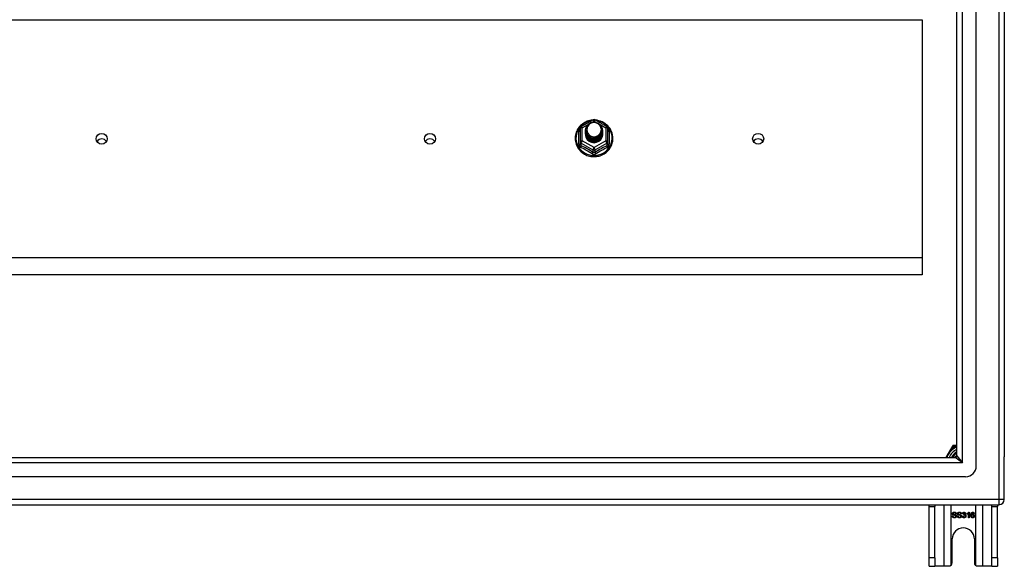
# Model space of a CAD drawing. Header units: inches. Extents: x 48.1 to 120.1, y 24 to 63.2.
# Tile 17 of 24: x 102.1 to 120.1, y 24 to 34. Entities that reach past the tile are written whole.
import ezdxf

# ---------------------------------------------------------------- set-up
doc = ezdxf.new("R2010")
doc.units = ezdxf.units.IN
doc.header["$MEASUREMENT"] = 0
doc.layers.add('Visible Edges(ANSI)', color=7, linetype='Continuous', lineweight=25)
doc.layers.add('Visible Tangent Edges(ANSI)', color=7, linetype='Continuous', lineweight=25)

msp = doc.modelspace()

# ---------------------------------------------------------------- linework, layer by layer
at = {"layer": 'Visible Edges(ANSI)'}
for p, q in [((119.542, 25.81), (119.542, 61.392)), ((119.188, 25.998), (119.188, 61.204)), ((120.054, 61.227), (120.054, 25.975)), ((118.554, 33.966), (118.554, 29.615)), ((112.32, 32.015), (112.535, 32.135)), ((112.573, 32.135), (112.788, 32.015)), ((112.3, 31.98), (112.3, 31.741)), ((112.4, 31.949), (112.4, 31.95)), ((112.4, 31.937), (112.4, 31.937)), ((112.4, 31.924), (112.4, 31.925)), ((112.4, 31.912), (112.4, 31.912)), ((112.4, 31.899), (112.4, 31.9)), ((112.4, 31.887), (112.4, 31.887)), ((112.4, 31.874), (112.4, 31.875)), ((112.707, 31.943), (112.707, 31.944)), ((112.707, 31.931), (112.707, 31.931)), ((112.707, 31.918), (112.707, 31.919)), ((112.707, 31.906), (112.707, 31.906)), ((112.707, 31.893), (112.707, 31.893)), ((112.707, 31.88), (112.707, 31.881)), ((112.808, 31.741), (112.808, 31.98)), ((112.3, 31.741), (112.3, 31.696)), ((112.536, 31.728), (112.534, 31.719)), ((112.808, 31.696), (112.808, 31.741)), ((118.554, 29.615), (118.554, 29.301)), ((118.554, 29.301), (64.554, 29.301)), ((119.088, 26.142), (118.987, 25.967)), ((119.106, 26.174), (119.088, 26.142)), ((119.16, 26.184), (119.123, 26.184)), ((119.188, 26.184), (119.16, 26.184)), ((48.951, 25.967), (119.157, 25.967)), ((120.054, 25.2), (120.054, 25.975)), ((119.345, 25.613), (48.762, 25.613)), ((48.153, 25.101), (119.955, 25.101)), ((118.679, 25.07), (118.679, 25.101)), ((118.679, 24.132), (118.679, 25.07)), ((118.784, 25.101), (118.784, 25.07)), ((118.784, 24.132), (118.784, 25.07)), ((119.824, 25.07), (119.824, 25.101)), ((119.824, 24.132), (119.824, 25.07)), ((119.929, 25.101), (119.929, 25.07)), ((119.929, 24.132), (119.929, 25.07)), ((119.1, 24.896), (119.113, 24.897)), ((119.177, 24.935), (119.164, 24.934)), ((119.194, 24.896), (119.206, 24.897)), ((119.27, 24.935), (119.258, 24.934)), ((119.286, 24.89), (119.299, 24.892)), ((119.3, 24.936), (119.288, 24.938)), ((119.311, 24.911), (119.312, 24.922)), ((119.373, 24.927), (119.373, 24.939)), ((119.398, 24.863), (119.398, 24.942)), ((119.41, 24.863), (119.398, 24.863)), ((119.402, 24.964), (119.41, 24.964)), ((119.41, 24.964), (119.41, 24.863)), ((119.505, 24.939), (119.493, 24.938)), ((119.101, 24.038), (119.101, 24.476)), ((119.507, 24.476), (119.507, 24.038)), ((118.679, 23.976), (118.679, 24.132)), ((118.784, 24.132), (118.784, 23.976)), ((119.824, 23.976), (119.824, 24.132)), ((119.929, 24.132), (119.929, 23.976)), ((118.679, 23.976), (118.784, 23.976)), ((118.948, 23.976), (118.784, 23.976)), ((119.039, 23.976), (118.948, 23.976)), ((119.66, 23.976), (119.569, 23.976)), ((119.824, 23.976), (119.66, 23.976)), ((119.824, 23.976), (119.929, 23.976))]:
    msp.add_line(p, q, dxfattribs=at)
at = {"layer": 'Visible Edges(ANSI)', "flags": 128}
for points in [[(112.528, 32.131), (112.503, 32.128), (112.479, 32.124), (112.454, 32.118), (112.431, 32.11), (112.408, 32.1), (112.386, 32.089), (112.364, 32.077), (112.344, 32.063), (112.325, 32.047), (112.307, 32.031), (112.29, 32.013), (112.274, 31.994), (112.26, 31.973), (112.248, 31.952), (112.237, 31.93), (112.228, 31.908), (112.221, 31.885), (112.215, 31.861), (112.211, 31.837), (112.209, 31.813), (112.209, 31.788), (112.21, 31.764), (112.214, 31.74), (112.219, 31.716), (112.226, 31.693), (112.234, 31.67), (112.245, 31.648), (112.257, 31.627), (112.27, 31.606), (112.285, 31.587), (112.302, 31.569), (112.319, 31.551), (112.338, 31.536), (112.358, 31.521), (112.38, 31.508), (112.402, 31.497), (112.424, 31.487), (112.448, 31.479), (112.472, 31.472), (112.496, 31.467), (112.521, 31.464), (112.546, 31.463), (112.571, 31.463), (112.596, 31.465), (112.62, 31.469), (112.645, 31.474), (112.668, 31.481), (112.692, 31.49), (112.714, 31.501), (112.736, 31.513), (112.757, 31.526), (112.776, 31.541), (112.795, 31.557), (112.812, 31.575), (112.828, 31.594), (112.842, 31.614), (112.855, 31.634), (112.867, 31.656), (112.876, 31.678), (112.885, 31.701), (112.891, 31.725), (112.895, 31.749), (112.898, 31.773), (112.899, 31.797)], [(112.421, 31.876), (112.405, 31.915), (112.4, 31.956), (112.409, 31.997), (112.428, 32.034), (112.458, 32.064), (112.496, 32.085), (112.538, 32.095), (112.582, 32.092), (112.624, 32.078), (112.659, 32.053), (112.686, 32.02), (112.703, 31.98), (112.707, 31.937), (112.699, 31.895), (112.679, 31.857), (112.649, 31.826), (112.612, 31.804), (112.569, 31.793), (112.526, 31.794), (112.484, 31.807), (112.449, 31.831), (112.421, 31.863), (112.405, 31.902), (112.4, 31.943)], [(112.44, 31.851), (112.463, 31.833), (112.489, 31.818), (112.517, 31.81), (112.547, 31.806), (112.577, 31.809), (112.606, 31.817), (112.633, 31.831), (112.656, 31.85), (112.675, 31.873), (112.688, 31.899), (112.696, 31.927), (112.698, 31.956), (112.693, 31.985), (112.683, 32.012), (112.666, 32.037), (112.645, 32.058), (112.62, 32.074), (112.592, 32.084), (112.562, 32.088), (112.532, 32.086), (112.503, 32.078), (112.477, 32.064), (112.455, 32.044), (112.438, 32.021)], [(112.899, 31.797), (112.897, 31.828), (112.893, 31.859), (112.885, 31.89), (112.875, 31.92), (112.862, 31.948), (112.846, 31.975), (112.827, 32.001), (112.807, 32.025), (112.784, 32.047), (112.759, 32.067), (112.732, 32.084), (112.703, 32.099), (112.674, 32.111), (112.643, 32.12), (112.612, 32.127), (112.58, 32.131)], [(112.4, 31.949), (112.4, 31.945), (112.401, 31.941), (112.401, 31.936), (112.401, 31.932), (112.402, 31.927), (112.403, 31.923), (112.404, 31.918), (112.405, 31.914), (112.406, 31.91), (112.407, 31.905), (112.409, 31.901), (112.411, 31.897), (112.412, 31.893), (112.414, 31.889), (112.416, 31.885), (112.418, 31.881), (112.421, 31.877), (112.423, 31.873), (112.425, 31.869), (112.428, 31.865), (112.431, 31.862), (112.434, 31.858), (112.437, 31.855), (112.44, 31.851)], [(112.4, 31.937), (112.402, 31.918), (112.406, 31.899), (112.412, 31.881), (112.421, 31.864), (112.432, 31.848), (112.445, 31.833), (112.46, 31.821), (112.477, 31.81), (112.495, 31.802), (112.514, 31.796), (112.534, 31.793), (112.554, 31.792), (112.574, 31.793), (112.594, 31.797), (112.613, 31.804), (112.631, 31.813), (112.647, 31.824), (112.662, 31.837), (112.676, 31.851), (112.687, 31.868), (112.696, 31.886), (112.702, 31.904), (112.706, 31.924), (112.707, 31.943)], [(112.707, 31.937), (112.707, 31.917), (112.703, 31.897), (112.697, 31.878), (112.689, 31.859), (112.678, 31.842), (112.665, 31.827), (112.649, 31.813), (112.632, 31.801), (112.614, 31.792), (112.594, 31.785), (112.574, 31.781), (112.554, 31.779), (112.533, 31.781), (112.513, 31.784), (112.494, 31.791), (112.475, 31.799), (112.458, 31.81), (112.443, 31.824), (112.43, 31.839), (112.419, 31.855), (112.41, 31.873), (112.404, 31.892), (112.401, 31.911), (112.4, 31.931)], [(112.4, 31.924), (112.402, 31.905), (112.406, 31.886), (112.412, 31.868), (112.421, 31.851), (112.432, 31.835), (112.445, 31.821), (112.46, 31.808), (112.477, 31.798), (112.495, 31.79), (112.514, 31.784), (112.534, 31.78), (112.554, 31.779), (112.574, 31.781), (112.594, 31.785), (112.613, 31.791), (112.631, 31.8), (112.647, 31.811), (112.662, 31.824), (112.676, 31.839), (112.687, 31.855), (112.696, 31.873), (112.702, 31.892), (112.706, 31.911), (112.707, 31.931)], [(112.707, 31.925), (112.707, 31.904), (112.703, 31.884), (112.697, 31.865), (112.689, 31.847), (112.678, 31.83), (112.665, 31.814), (112.649, 31.8), (112.632, 31.789), (112.614, 31.78), (112.594, 31.773), (112.574, 31.769), (112.554, 31.767), (112.533, 31.768), (112.513, 31.772), (112.494, 31.778), (112.475, 31.787), (112.458, 31.798), (112.443, 31.811), (112.43, 31.826), (112.419, 31.843), (112.41, 31.86), (112.404, 31.879), (112.401, 31.899), (112.4, 31.918)], [(112.4, 31.912), (112.402, 31.893), (112.406, 31.874), (112.412, 31.856), (112.421, 31.839), (112.432, 31.823), (112.445, 31.808), (112.46, 31.796), (112.477, 31.785), (112.495, 31.777), (112.514, 31.771), (112.534, 31.768), (112.554, 31.767), (112.574, 31.768), (112.594, 31.772), (112.613, 31.779), (112.631, 31.787), (112.647, 31.798), (112.662, 31.812), (112.676, 31.826), (112.687, 31.843), (112.696, 31.861), (112.702, 31.879), (112.706, 31.898), (112.707, 31.918)], [(112.707, 31.912), (112.707, 31.892), (112.703, 31.872), (112.697, 31.853), (112.689, 31.834), (112.678, 31.817), (112.665, 31.802), (112.649, 31.788), (112.632, 31.776), (112.614, 31.767), (112.594, 31.76), (112.574, 31.756), (112.554, 31.754), (112.533, 31.755), (112.513, 31.759), (112.494, 31.765), (112.475, 31.774), (112.458, 31.785), (112.443, 31.798), (112.43, 31.813), (112.419, 31.83), (112.41, 31.848), (112.404, 31.867), (112.401, 31.886), (112.4, 31.906)], [(112.4, 31.899), (112.402, 31.88), (112.406, 31.861), (112.412, 31.843), (112.421, 31.826), (112.432, 31.81), (112.445, 31.796), (112.46, 31.783), (112.477, 31.773), (112.495, 31.764), (112.514, 31.758), (112.534, 31.755), (112.554, 31.754), (112.574, 31.755), (112.594, 31.76), (112.613, 31.766), (112.631, 31.775), (112.647, 31.786), (112.662, 31.799), (112.676, 31.814), (112.687, 31.83), (112.696, 31.848), (112.702, 31.867), (112.706, 31.886), (112.707, 31.906)], [(112.707, 31.9), (112.707, 31.879), (112.703, 31.859), (112.697, 31.84), (112.689, 31.822), (112.678, 31.805), (112.665, 31.789), (112.649, 31.775), (112.632, 31.764), (112.614, 31.754), (112.594, 31.748), (112.574, 31.743), (112.554, 31.742), (112.533, 31.743), (112.513, 31.747), (112.494, 31.753), (112.475, 31.762), (112.458, 31.773), (112.443, 31.786), (112.43, 31.801), (112.419, 31.818), (112.41, 31.835), (112.404, 31.854), (112.401, 31.874), (112.4, 31.893)], [(112.4, 31.887), (112.402, 31.868), (112.406, 31.849), (112.412, 31.831), (112.421, 31.814), (112.432, 31.798), (112.445, 31.783), (112.46, 31.771), (112.477, 31.76), (112.495, 31.752), (112.514, 31.746), (112.534, 31.742), (112.554, 31.741), (112.574, 31.743), (112.594, 31.747), (112.613, 31.754), (112.631, 31.762), (112.647, 31.773), (112.662, 31.786), (112.676, 31.801), (112.687, 31.818), (112.696, 31.835), (112.702, 31.854), (112.706, 31.873), (112.707, 31.893)], [(112.707, 31.887), (112.707, 31.867), (112.703, 31.847), (112.697, 31.828), (112.689, 31.809), (112.678, 31.792), (112.665, 31.776), (112.649, 31.763), (112.632, 31.751), (112.614, 31.742), (112.594, 31.735), (112.574, 31.731), (112.554, 31.729), (112.533, 31.73), (112.513, 31.734), (112.494, 31.74), (112.475, 31.749), (112.458, 31.76), (112.443, 31.773), (112.43, 31.788), (112.419, 31.805), (112.41, 31.823), (112.404, 31.842), (112.401, 31.861), (112.4, 31.881)], [(112.4, 31.874), (112.402, 31.855), (112.406, 31.836), (112.412, 31.818), (112.421, 31.801), (112.432, 31.785), (112.445, 31.771), (112.46, 31.758), (112.477, 31.748), (112.495, 31.739), (112.514, 31.733), (112.534, 31.73), (112.554, 31.729), (112.574, 31.73), (112.594, 31.734), (112.613, 31.741), (112.631, 31.75), (112.647, 31.761), (112.662, 31.774), (112.676, 31.789), (112.687, 31.805), (112.696, 31.823), (112.702, 31.842), (112.706, 31.861), (112.707, 31.88)], [(112.438, 31.891), (112.438, 31.89), (112.437, 31.889), (112.436, 31.889), (112.435, 31.888), (112.435, 31.888), (112.434, 31.887), (112.433, 31.886), (112.433, 31.886), (112.432, 31.885), (112.431, 31.885), (112.43, 31.884), (112.43, 31.883), (112.429, 31.883), (112.428, 31.882), (112.428, 31.882), (112.427, 31.881), (112.426, 31.88), (112.425, 31.88), (112.425, 31.879), (112.424, 31.879), (112.423, 31.878), (112.423, 31.877), (112.422, 31.877), (112.421, 31.876)], [(112.438, 32.021), (112.437, 32.018), (112.435, 32.016), (112.434, 32.013), (112.433, 32.011), (112.432, 32.008), (112.431, 32.005), (112.43, 32.003), (112.429, 32), (112.429, 31.997), (112.428, 31.995), (112.427, 31.992), (112.427, 31.989), (112.426, 31.986), (112.426, 31.984), (112.425, 31.981), (112.425, 31.978), (112.424, 31.975), (112.424, 31.972), (112.424, 31.97), (112.424, 31.967), (112.424, 31.964), (112.424, 31.961), (112.424, 31.958), (112.424, 31.956)], [(112.424, 31.956), (112.424, 31.953), (112.424, 31.95), (112.424, 31.947), (112.424, 31.944), (112.424, 31.942), (112.424, 31.939), (112.425, 31.936), (112.425, 31.933), (112.425, 31.93), (112.426, 31.928), (112.426, 31.925), (112.427, 31.922), (112.427, 31.919), (112.428, 31.917), (112.429, 31.914), (112.43, 31.911), (112.431, 31.909), (112.431, 31.906), (112.432, 31.903), (112.434, 31.901), (112.435, 31.898), (112.436, 31.896), (112.437, 31.893), (112.438, 31.891)], [(112.534, 31.719), (112.526, 31.721), (112.518, 31.722), (112.51, 31.725), (112.502, 31.727), (112.495, 31.73), (112.487, 31.733), (112.48, 31.737), (112.473, 31.741), (112.466, 31.746), (112.46, 31.75), (112.453, 31.755), (112.447, 31.761), (112.442, 31.767), (112.436, 31.773), (112.431, 31.779), (112.427, 31.785), (112.422, 31.792), (112.418, 31.799), (112.415, 31.806), (112.412, 31.813), (112.409, 31.821), (112.407, 31.829), (112.405, 31.836), (112.404, 31.844)], [(119.152, 25.967), (119.154, 25.969), (119.155, 25.97), (119.156, 25.972), (119.158, 25.974), (119.159, 25.975), (119.16, 25.977), (119.162, 25.978), (119.163, 25.98), (119.164, 25.982), (119.166, 25.983), (119.167, 25.985), (119.169, 25.986), (119.17, 25.988), (119.172, 25.989), (119.173, 25.99), (119.175, 25.992), (119.176, 25.993), (119.178, 25.995), (119.18, 25.996), (119.181, 25.997), (119.183, 25.999), (119.184, 26), (119.186, 26.001), (119.188, 26.003)], [(119.186, 25.989), (119.185, 25.988), (119.185, 25.987), (119.184, 25.987), (119.183, 25.986), (119.182, 25.985), (119.181, 25.984), (119.18, 25.983), (119.18, 25.983), (119.179, 25.982), (119.178, 25.981), (119.177, 25.98), (119.176, 25.979), (119.176, 25.979), (119.175, 25.978), (119.174, 25.977), (119.173, 25.976), (119.172, 25.975), (119.172, 25.974), (119.171, 25.973), (119.17, 25.973), (119.169, 25.972), (119.169, 25.971), (119.168, 25.97), (119.167, 25.969)], [(119.143, 24.862), (119.14, 24.862), (119.137, 24.862), (119.133, 24.862), (119.131, 24.863), (119.128, 24.863), (119.125, 24.864), (119.123, 24.865), (119.12, 24.866), (119.118, 24.867), (119.116, 24.868), (119.114, 24.869), (119.112, 24.871), (119.11, 24.872), (119.109, 24.874), (119.107, 24.876), (119.106, 24.878), (119.105, 24.88), (119.104, 24.882), (119.103, 24.884), (119.102, 24.886), (119.101, 24.888), (119.101, 24.891), (119.101, 24.893), (119.1, 24.896)], [(119.104, 24.938), (119.104, 24.94), (119.104, 24.941), (119.105, 24.943), (119.105, 24.945), (119.106, 24.947), (119.107, 24.948), (119.107, 24.95), (119.108, 24.952), (119.11, 24.953), (119.111, 24.955), (119.112, 24.956), (119.114, 24.958), (119.115, 24.959), (119.117, 24.96), (119.119, 24.961), (119.121, 24.962), (119.123, 24.963), (119.125, 24.963), (119.127, 24.964), (119.13, 24.964), (119.132, 24.965), (119.134, 24.965), (119.137, 24.965), (119.139, 24.965)], [(119.118, 24.916), (119.117, 24.917), (119.116, 24.917), (119.115, 24.918), (119.114, 24.919), (119.113, 24.919), (119.112, 24.92), (119.111, 24.921), (119.11, 24.922), (119.11, 24.923), (119.109, 24.923), (119.108, 24.924), (119.108, 24.925), (119.107, 24.926), (119.107, 24.927), (119.106, 24.928), (119.106, 24.929), (119.105, 24.93), (119.105, 24.931), (119.105, 24.932), (119.104, 24.933), (119.104, 24.934), (119.104, 24.935), (119.104, 24.937), (119.104, 24.938)], [(119.113, 24.897), (119.113, 24.895), (119.113, 24.893), (119.114, 24.891), (119.114, 24.89), (119.115, 24.888), (119.116, 24.887), (119.116, 24.886), (119.117, 24.884), (119.118, 24.883), (119.119, 24.882), (119.12, 24.881), (119.121, 24.88), (119.122, 24.879), (119.124, 24.878), (119.125, 24.877), (119.127, 24.877), (119.129, 24.876), (119.131, 24.875), (119.132, 24.875), (119.134, 24.874), (119.136, 24.874), (119.138, 24.874), (119.14, 24.874), (119.142, 24.874)], [(119.14, 24.954), (119.138, 24.954), (119.136, 24.953), (119.134, 24.953), (119.133, 24.953), (119.131, 24.953), (119.13, 24.952), (119.128, 24.952), (119.127, 24.952), (119.126, 24.951), (119.124, 24.951), (119.123, 24.95), (119.122, 24.949), (119.121, 24.948), (119.121, 24.948), (119.12, 24.947), (119.119, 24.946), (119.119, 24.945), (119.118, 24.944), (119.118, 24.943), (119.117, 24.942), (119.117, 24.942), (119.117, 24.941), (119.117, 24.94), (119.117, 24.939)], [(119.117, 24.939), (119.117, 24.938), (119.117, 24.938), (119.117, 24.937), (119.117, 24.937), (119.117, 24.936), (119.117, 24.936), (119.117, 24.936), (119.117, 24.935), (119.117, 24.935), (119.117, 24.934), (119.118, 24.934), (119.118, 24.934), (119.118, 24.933), (119.118, 24.933), (119.118, 24.933), (119.119, 24.932), (119.119, 24.932), (119.119, 24.932), (119.119, 24.931), (119.12, 24.931), (119.12, 24.931), (119.12, 24.93), (119.12, 24.93), (119.121, 24.93)], [(119.156, 24.905), (119.155, 24.905), (119.154, 24.905), (119.153, 24.906), (119.152, 24.906), (119.15, 24.906), (119.149, 24.907), (119.147, 24.907), (119.146, 24.908), (119.144, 24.908), (119.142, 24.909), (119.14, 24.909), (119.138, 24.91), (119.135, 24.91), (119.133, 24.911), (119.131, 24.911), (119.129, 24.912), (119.128, 24.912), (119.126, 24.913), (119.124, 24.913), (119.123, 24.914), (119.122, 24.914), (119.12, 24.915), (119.119, 24.915), (119.118, 24.916)], [(119.121, 24.93), (119.121, 24.929), (119.122, 24.929), (119.123, 24.928), (119.125, 24.927), (119.126, 24.927), (119.128, 24.926), (119.129, 24.926), (119.131, 24.925), (119.133, 24.924), (119.136, 24.924), (119.138, 24.923), (119.141, 24.923), (119.143, 24.922), (119.146, 24.921), (119.148, 24.921), (119.15, 24.92), (119.153, 24.92), (119.154, 24.919), (119.156, 24.919), (119.158, 24.918), (119.159, 24.918), (119.161, 24.917), (119.162, 24.917), (119.163, 24.916)], [(119.139, 24.965), (119.142, 24.965), (119.145, 24.965), (119.147, 24.965), (119.15, 24.964), (119.152, 24.964), (119.155, 24.963), (119.157, 24.963), (119.159, 24.962), (119.161, 24.961), (119.163, 24.96), (119.165, 24.958), (119.167, 24.957), (119.168, 24.956), (119.17, 24.954), (119.171, 24.953), (119.172, 24.951), (119.173, 24.949), (119.174, 24.948), (119.175, 24.946), (119.176, 24.944), (119.176, 24.942), (119.177, 24.94), (119.177, 24.938), (119.177, 24.935)], [(119.164, 24.934), (119.164, 24.936), (119.164, 24.937), (119.164, 24.939), (119.163, 24.94), (119.163, 24.942), (119.162, 24.943), (119.162, 24.944), (119.161, 24.945), (119.16, 24.946), (119.159, 24.947), (119.158, 24.948), (119.157, 24.949), (119.156, 24.95), (119.155, 24.95), (119.154, 24.951), (119.153, 24.951), (119.152, 24.952), (119.15, 24.952), (119.149, 24.953), (119.147, 24.953), (119.145, 24.953), (119.144, 24.953), (119.142, 24.954), (119.14, 24.954)], [(119.142, 24.874), (119.144, 24.874), (119.146, 24.874), (119.148, 24.874), (119.15, 24.874), (119.151, 24.875), (119.153, 24.875), (119.154, 24.875), (119.156, 24.876), (119.157, 24.876), (119.159, 24.877), (119.16, 24.878), (119.161, 24.879), (119.162, 24.879), (119.163, 24.88), (119.164, 24.881), (119.164, 24.882), (119.165, 24.883), (119.166, 24.884), (119.166, 24.885), (119.167, 24.886), (119.167, 24.887), (119.167, 24.888), (119.167, 24.889), (119.167, 24.891)], [(119.18, 24.892), (119.18, 24.89), (119.18, 24.888), (119.179, 24.886), (119.179, 24.884), (119.178, 24.882), (119.177, 24.88), (119.177, 24.878), (119.175, 24.877), (119.174, 24.875), (119.173, 24.873), (119.171, 24.872), (119.17, 24.87), (119.168, 24.869), (119.166, 24.868), (119.164, 24.867), (119.162, 24.866), (119.16, 24.865), (119.158, 24.864), (119.156, 24.863), (119.153, 24.863), (119.151, 24.862), (119.148, 24.862), (119.146, 24.862), (119.143, 24.862)], [(119.167, 24.891), (119.167, 24.891), (119.167, 24.892), (119.167, 24.893), (119.167, 24.894), (119.167, 24.894), (119.167, 24.895), (119.166, 24.896), (119.166, 24.896), (119.166, 24.897), (119.165, 24.898), (119.165, 24.898), (119.165, 24.899), (119.164, 24.899), (119.164, 24.9), (119.163, 24.901), (119.162, 24.901), (119.162, 24.902), (119.161, 24.902), (119.16, 24.903), (119.159, 24.903), (119.158, 24.903), (119.158, 24.904), (119.157, 24.904), (119.156, 24.905)], [(119.163, 24.916), (119.164, 24.915), (119.166, 24.915), (119.167, 24.914), (119.168, 24.913), (119.169, 24.912), (119.171, 24.912), (119.172, 24.911), (119.173, 24.91), (119.173, 24.909), (119.174, 24.908), (119.175, 24.907), (119.176, 24.906), (119.177, 24.905), (119.177, 24.904), (119.178, 24.903), (119.178, 24.902), (119.179, 24.9), (119.179, 24.899), (119.179, 24.898), (119.18, 24.897), (119.18, 24.896), (119.18, 24.894), (119.18, 24.893), (119.18, 24.892)], [(119.236, 24.862), (119.233, 24.862), (119.23, 24.862), (119.227, 24.862), (119.224, 24.863), (119.221, 24.863), (119.218, 24.864), (119.216, 24.865), (119.213, 24.866), (119.211, 24.867), (119.209, 24.868), (119.207, 24.869), (119.205, 24.871), (119.204, 24.872), (119.202, 24.874), (119.2, 24.876), (119.199, 24.878), (119.198, 24.88), (119.197, 24.882), (119.196, 24.884), (119.195, 24.886), (119.194, 24.888), (119.194, 24.891), (119.194, 24.893), (119.194, 24.896)], [(119.197, 24.938), (119.197, 24.94), (119.198, 24.941), (119.198, 24.943), (119.198, 24.945), (119.199, 24.947), (119.2, 24.948), (119.201, 24.95), (119.202, 24.952), (119.203, 24.953), (119.204, 24.955), (119.205, 24.956), (119.207, 24.958), (119.209, 24.959), (119.21, 24.96), (119.212, 24.961), (119.214, 24.962), (119.216, 24.963), (119.218, 24.963), (119.221, 24.964), (119.223, 24.964), (119.225, 24.965), (119.228, 24.965), (119.23, 24.965), (119.233, 24.965)], [(119.211, 24.916), (119.21, 24.917), (119.209, 24.917), (119.208, 24.918), (119.207, 24.919), (119.206, 24.919), (119.205, 24.92), (119.204, 24.921), (119.204, 24.922), (119.203, 24.923), (119.202, 24.923), (119.201, 24.924), (119.201, 24.925), (119.2, 24.926), (119.2, 24.927), (119.199, 24.928), (119.199, 24.929), (119.199, 24.93), (119.198, 24.931), (119.198, 24.932), (119.198, 24.933), (119.198, 24.934), (119.197, 24.935), (119.197, 24.937), (119.197, 24.938)], [(119.206, 24.897), (119.206, 24.895), (119.207, 24.893), (119.207, 24.891), (119.208, 24.89), (119.208, 24.888), (119.209, 24.887), (119.209, 24.886), (119.21, 24.884), (119.211, 24.883), (119.212, 24.882), (119.213, 24.881), (119.214, 24.88), (119.216, 24.879), (119.217, 24.878), (119.219, 24.877), (119.22, 24.877), (119.222, 24.876), (119.224, 24.875), (119.226, 24.875), (119.228, 24.874), (119.229, 24.874), (119.231, 24.874), (119.234, 24.874), (119.236, 24.874)], [(119.233, 24.954), (119.231, 24.954), (119.229, 24.953), (119.228, 24.953), (119.226, 24.953), (119.224, 24.953), (119.223, 24.952), (119.221, 24.952), (119.22, 24.952), (119.219, 24.951), (119.218, 24.951), (119.217, 24.95), (119.216, 24.949), (119.215, 24.948), (119.214, 24.948), (119.213, 24.947), (119.212, 24.946), (119.212, 24.945), (119.211, 24.944), (119.211, 24.943), (119.211, 24.942), (119.21, 24.942), (119.21, 24.941), (119.21, 24.94), (119.21, 24.939)], [(119.21, 24.939), (119.21, 24.938), (119.21, 24.938), (119.21, 24.937), (119.21, 24.937), (119.21, 24.936), (119.21, 24.936), (119.21, 24.936), (119.21, 24.935), (119.211, 24.935), (119.211, 24.934), (119.211, 24.934), (119.211, 24.934), (119.211, 24.933), (119.211, 24.933), (119.212, 24.933), (119.212, 24.932), (119.212, 24.932), (119.212, 24.932), (119.212, 24.931), (119.213, 24.931), (119.213, 24.931), (119.213, 24.93), (119.214, 24.93), (119.214, 24.93)], [(119.249, 24.905), (119.248, 24.905), (119.247, 24.905), (119.246, 24.906), (119.245, 24.906), (119.244, 24.906), (119.242, 24.907), (119.241, 24.907), (119.239, 24.908), (119.237, 24.908), (119.235, 24.909), (119.233, 24.909), (119.231, 24.91), (119.229, 24.91), (119.227, 24.911), (119.224, 24.911), (119.223, 24.912), (119.221, 24.912), (119.219, 24.913), (119.218, 24.913), (119.216, 24.914), (119.215, 24.914), (119.214, 24.915), (119.212, 24.915), (119.211, 24.916)], [(119.214, 24.93), (119.215, 24.929), (119.216, 24.929), (119.217, 24.928), (119.218, 24.927), (119.219, 24.927), (119.221, 24.926), (119.223, 24.926), (119.225, 24.925), (119.227, 24.924), (119.229, 24.924), (119.231, 24.923), (119.234, 24.923), (119.237, 24.922), (119.239, 24.921), (119.241, 24.921), (119.244, 24.92), (119.246, 24.92), (119.248, 24.919), (119.249, 24.919), (119.251, 24.918), (119.253, 24.918), (119.254, 24.917), (119.255, 24.917), (119.256, 24.916)], [(119.233, 24.965), (119.235, 24.965), (119.238, 24.965), (119.241, 24.965), (119.243, 24.964), (119.245, 24.964), (119.248, 24.963), (119.25, 24.963), (119.252, 24.962), (119.254, 24.961), (119.256, 24.96), (119.258, 24.958), (119.26, 24.957), (119.261, 24.956), (119.263, 24.954), (119.264, 24.953), (119.265, 24.951), (119.266, 24.949), (119.267, 24.948), (119.268, 24.946), (119.269, 24.944), (119.269, 24.942), (119.27, 24.94), (119.27, 24.938), (119.27, 24.935)], [(119.258, 24.934), (119.257, 24.936), (119.257, 24.937), (119.257, 24.939), (119.256, 24.94), (119.256, 24.942), (119.255, 24.943), (119.255, 24.944), (119.254, 24.945), (119.253, 24.946), (119.253, 24.947), (119.252, 24.948), (119.251, 24.949), (119.25, 24.95), (119.249, 24.95), (119.247, 24.951), (119.246, 24.951), (119.245, 24.952), (119.243, 24.952), (119.242, 24.953), (119.24, 24.953), (119.239, 24.953), (119.237, 24.953), (119.235, 24.954), (119.233, 24.954)], [(119.273, 24.892), (119.273, 24.89), (119.273, 24.888), (119.273, 24.886), (119.272, 24.884), (119.271, 24.882), (119.271, 24.88), (119.27, 24.878), (119.269, 24.877), (119.267, 24.875), (119.266, 24.873), (119.265, 24.872), (119.263, 24.87), (119.261, 24.869), (119.26, 24.868), (119.258, 24.867), (119.256, 24.866), (119.253, 24.865), (119.251, 24.864), (119.249, 24.863), (119.246, 24.863), (119.244, 24.862), (119.241, 24.862), (119.239, 24.862), (119.236, 24.862)], [(119.236, 24.874), (119.238, 24.874), (119.239, 24.874), (119.241, 24.874), (119.243, 24.874), (119.244, 24.875), (119.246, 24.875), (119.248, 24.875), (119.249, 24.876), (119.25, 24.876), (119.252, 24.877), (119.253, 24.878), (119.254, 24.879), (119.255, 24.879), (119.256, 24.88), (119.257, 24.881), (119.258, 24.882), (119.258, 24.883), (119.259, 24.884), (119.259, 24.885), (119.26, 24.886), (119.26, 24.887), (119.26, 24.888), (119.26, 24.889), (119.26, 24.891)], [(119.26, 24.891), (119.26, 24.891), (119.26, 24.892), (119.26, 24.893), (119.26, 24.894), (119.26, 24.894), (119.26, 24.895), (119.26, 24.896), (119.259, 24.896), (119.259, 24.897), (119.259, 24.898), (119.258, 24.898), (119.258, 24.899), (119.257, 24.899), (119.257, 24.9), (119.256, 24.901), (119.256, 24.901), (119.255, 24.902), (119.254, 24.902), (119.253, 24.903), (119.253, 24.903), (119.252, 24.903), (119.251, 24.904), (119.25, 24.904), (119.249, 24.905)], [(119.256, 24.916), (119.258, 24.915), (119.259, 24.915), (119.26, 24.914), (119.262, 24.913), (119.263, 24.912), (119.264, 24.912), (119.265, 24.911), (119.266, 24.91), (119.267, 24.909), (119.268, 24.908), (119.268, 24.907), (119.269, 24.906), (119.27, 24.905), (119.27, 24.904), (119.271, 24.903), (119.271, 24.902), (119.272, 24.9), (119.272, 24.899), (119.273, 24.898), (119.273, 24.897), (119.273, 24.896), (119.273, 24.894), (119.273, 24.893), (119.273, 24.892)], [(119.318, 24.862), (119.316, 24.862), (119.314, 24.862), (119.312, 24.862), (119.31, 24.863), (119.308, 24.863), (119.306, 24.864), (119.304, 24.864), (119.303, 24.865), (119.301, 24.866), (119.299, 24.867), (119.298, 24.868), (119.296, 24.87), (119.295, 24.871), (119.294, 24.872), (119.292, 24.874), (119.291, 24.875), (119.29, 24.877), (119.289, 24.879), (119.289, 24.88), (119.288, 24.882), (119.287, 24.884), (119.287, 24.886), (119.287, 24.888), (119.286, 24.89)], [(119.288, 24.938), (119.288, 24.94), (119.289, 24.942), (119.289, 24.944), (119.29, 24.946), (119.291, 24.947), (119.291, 24.949), (119.292, 24.95), (119.293, 24.952), (119.294, 24.953), (119.295, 24.955), (119.297, 24.956), (119.298, 24.957), (119.299, 24.958), (119.301, 24.959), (119.302, 24.96), (119.304, 24.961), (119.305, 24.962), (119.307, 24.962), (119.309, 24.963), (119.31, 24.963), (119.312, 24.963), (119.314, 24.964), (119.316, 24.964), (119.318, 24.964)], [(119.299, 24.892), (119.299, 24.89), (119.299, 24.888), (119.3, 24.887), (119.3, 24.885), (119.301, 24.884), (119.302, 24.883), (119.302, 24.881), (119.303, 24.88), (119.304, 24.879), (119.304, 24.878), (119.305, 24.877), (119.306, 24.877), (119.307, 24.876), (119.308, 24.875), (119.309, 24.875), (119.31, 24.874), (119.31, 24.874), (119.312, 24.873), (119.313, 24.873), (119.314, 24.872), (119.315, 24.872), (119.316, 24.872), (119.317, 24.872), (119.318, 24.872)], [(119.318, 24.954), (119.317, 24.954), (119.316, 24.954), (119.315, 24.954), (119.313, 24.953), (119.312, 24.953), (119.311, 24.953), (119.31, 24.952), (119.309, 24.952), (119.309, 24.951), (119.308, 24.951), (119.307, 24.95), (119.306, 24.949), (119.305, 24.949), (119.305, 24.948), (119.304, 24.947), (119.303, 24.946), (119.303, 24.945), (119.302, 24.944), (119.302, 24.943), (119.301, 24.941), (119.301, 24.94), (119.3, 24.939), (119.3, 24.937), (119.3, 24.936)], [(119.319, 24.912), (119.319, 24.912), (119.319, 24.912), (119.318, 24.912), (119.318, 24.912), (119.318, 24.912), (119.317, 24.912), (119.317, 24.912), (119.317, 24.912), (119.316, 24.912), (119.316, 24.912), (119.316, 24.912), (119.315, 24.912), (119.315, 24.912), (119.315, 24.912), (119.314, 24.912), (119.314, 24.912), (119.314, 24.912), (119.313, 24.912), (119.313, 24.911), (119.312, 24.911), (119.312, 24.911), (119.312, 24.911), (119.311, 24.911), (119.311, 24.911)], [(119.312, 24.922), (119.312, 24.922), (119.312, 24.922), (119.312, 24.922), (119.312, 24.922), (119.312, 24.922), (119.313, 24.922), (119.313, 24.922), (119.313, 24.922), (119.313, 24.922), (119.313, 24.922), (119.313, 24.921), (119.313, 24.921), (119.313, 24.921), (119.313, 24.921), (119.313, 24.921), (119.313, 24.921), (119.313, 24.921), (119.314, 24.921), (119.314, 24.921), (119.314, 24.921), (119.314, 24.921), (119.314, 24.921), (119.314, 24.921), (119.314, 24.921)], [(119.314, 24.921), (119.315, 24.921), (119.316, 24.922), (119.318, 24.922), (119.319, 24.922), (119.32, 24.922), (119.321, 24.923), (119.323, 24.923), (119.324, 24.923), (119.325, 24.924), (119.326, 24.924), (119.327, 24.925), (119.328, 24.926), (119.329, 24.926), (119.33, 24.927), (119.331, 24.928), (119.332, 24.929), (119.332, 24.93), (119.333, 24.931), (119.333, 24.932), (119.334, 24.933), (119.334, 24.934), (119.334, 24.935), (119.334, 24.937), (119.334, 24.938)], [(119.318, 24.964), (119.32, 24.964), (119.322, 24.964), (119.324, 24.963), (119.326, 24.963), (119.327, 24.963), (119.329, 24.962), (119.331, 24.961), (119.333, 24.96), (119.334, 24.959), (119.336, 24.958), (119.338, 24.957), (119.339, 24.956), (119.34, 24.955), (119.341, 24.954), (119.342, 24.952), (119.343, 24.951), (119.344, 24.949), (119.345, 24.948), (119.346, 24.946), (119.346, 24.945), (119.346, 24.943), (119.347, 24.941), (119.347, 24.94), (119.347, 24.938)], [(119.334, 24.938), (119.334, 24.939), (119.334, 24.94), (119.334, 24.941), (119.334, 24.942), (119.334, 24.943), (119.333, 24.944), (119.333, 24.945), (119.332, 24.946), (119.332, 24.947), (119.331, 24.948), (119.331, 24.949), (119.33, 24.949), (119.329, 24.95), (119.328, 24.951), (119.327, 24.951), (119.326, 24.952), (119.326, 24.952), (119.325, 24.953), (119.324, 24.953), (119.322, 24.953), (119.321, 24.954), (119.32, 24.954), (119.319, 24.954), (119.318, 24.954)], [(119.352, 24.893), (119.352, 24.891), (119.352, 24.889), (119.351, 24.887), (119.351, 24.885), (119.35, 24.883), (119.349, 24.881), (119.349, 24.879), (119.348, 24.877), (119.347, 24.876), (119.345, 24.874), (119.344, 24.872), (119.342, 24.871), (119.341, 24.869), (119.339, 24.868), (119.337, 24.867), (119.335, 24.866), (119.333, 24.865), (119.332, 24.864), (119.329, 24.863), (119.327, 24.863), (119.325, 24.862), (119.323, 24.862), (119.321, 24.862), (119.318, 24.862)], [(119.318, 24.872), (119.32, 24.872), (119.321, 24.872), (119.322, 24.872), (119.324, 24.873), (119.325, 24.873), (119.326, 24.873), (119.327, 24.874), (119.329, 24.875), (119.33, 24.875), (119.331, 24.876), (119.332, 24.877), (119.333, 24.878), (119.334, 24.879), (119.335, 24.88), (119.336, 24.881), (119.336, 24.882), (119.337, 24.883), (119.337, 24.885), (119.338, 24.886), (119.338, 24.887), (119.338, 24.889), (119.339, 24.89), (119.339, 24.891), (119.339, 24.893)], [(119.339, 24.893), (119.339, 24.894), (119.339, 24.896), (119.339, 24.897), (119.338, 24.898), (119.338, 24.899), (119.337, 24.901), (119.337, 24.902), (119.336, 24.903), (119.336, 24.904), (119.335, 24.905), (119.334, 24.906), (119.333, 24.907), (119.332, 24.908), (119.331, 24.908), (119.33, 24.909), (119.329, 24.91), (119.328, 24.91), (119.327, 24.911), (119.326, 24.911), (119.325, 24.912), (119.323, 24.912), (119.322, 24.912), (119.321, 24.912), (119.319, 24.912)], [(119.347, 24.938), (119.347, 24.937), (119.347, 24.936), (119.347, 24.935), (119.347, 24.934), (119.346, 24.933), (119.346, 24.932), (119.346, 24.931), (119.345, 24.93), (119.345, 24.929), (119.345, 24.928), (119.344, 24.927), (119.344, 24.926), (119.343, 24.925), (119.342, 24.924), (119.342, 24.924), (119.341, 24.923), (119.34, 24.922), (119.339, 24.921), (119.338, 24.921), (119.337, 24.92), (119.336, 24.919), (119.335, 24.919), (119.334, 24.918), (119.333, 24.918)], [(119.333, 24.918), (119.335, 24.917), (119.336, 24.917), (119.337, 24.916), (119.339, 24.916), (119.34, 24.915), (119.341, 24.915), (119.342, 24.914), (119.343, 24.913), (119.344, 24.912), (119.345, 24.911), (119.346, 24.91), (119.347, 24.909), (119.348, 24.908), (119.348, 24.907), (119.349, 24.906), (119.35, 24.905), (119.35, 24.903), (119.351, 24.902), (119.351, 24.901), (119.351, 24.899), (119.352, 24.898), (119.352, 24.896), (119.352, 24.895), (119.352, 24.893)], [(119.373, 24.939), (119.375, 24.94), (119.377, 24.94), (119.378, 24.941), (119.38, 24.942), (119.382, 24.943), (119.383, 24.944), (119.385, 24.945), (119.386, 24.946), (119.387, 24.947), (119.389, 24.948), (119.39, 24.949), (119.391, 24.95), (119.393, 24.952), (119.394, 24.953), (119.395, 24.954), (119.396, 24.955), (119.397, 24.956), (119.398, 24.957), (119.399, 24.958), (119.4, 24.96), (119.4, 24.961), (119.401, 24.962), (119.402, 24.963), (119.402, 24.964)], [(119.398, 24.942), (119.397, 24.941), (119.396, 24.94), (119.396, 24.94), (119.395, 24.939), (119.394, 24.938), (119.393, 24.937), (119.392, 24.937), (119.391, 24.936), (119.39, 24.935), (119.389, 24.935), (119.387, 24.934), (119.386, 24.933), (119.385, 24.933), (119.384, 24.932), (119.383, 24.931), (119.382, 24.931), (119.381, 24.93), (119.379, 24.93), (119.378, 24.929), (119.377, 24.929), (119.376, 24.928), (119.375, 24.928), (119.374, 24.927), (119.373, 24.927)], [(119.441, 24.91), (119.441, 24.913), (119.441, 24.915), (119.441, 24.917), (119.441, 24.92), (119.442, 24.922), (119.442, 24.924), (119.442, 24.926), (119.442, 24.928), (119.443, 24.93), (119.443, 24.932), (119.443, 24.934), (119.444, 24.935), (119.444, 24.937), (119.445, 24.939), (119.445, 24.94), (119.446, 24.942), (119.447, 24.943), (119.447, 24.945), (119.448, 24.946), (119.449, 24.948), (119.449, 24.949), (119.45, 24.95), (119.451, 24.951), (119.452, 24.952)], [(119.476, 24.862), (119.473, 24.862), (119.471, 24.862), (119.469, 24.863), (119.466, 24.863), (119.464, 24.864), (119.462, 24.865), (119.46, 24.866), (119.458, 24.867), (119.456, 24.868), (119.454, 24.87), (119.452, 24.871), (119.451, 24.873), (119.449, 24.875), (119.448, 24.877), (119.447, 24.88), (119.445, 24.882), (119.444, 24.885), (119.444, 24.888), (119.443, 24.891), (119.442, 24.895), (119.442, 24.898), (119.441, 24.902), (119.441, 24.906), (119.441, 24.91)], [(119.452, 24.952), (119.453, 24.953), (119.453, 24.954), (119.454, 24.955), (119.455, 24.956), (119.456, 24.957), (119.457, 24.957), (119.458, 24.958), (119.459, 24.959), (119.46, 24.959), (119.461, 24.96), (119.462, 24.961), (119.463, 24.961), (119.464, 24.961), (119.465, 24.962), (119.466, 24.962), (119.467, 24.963), (119.468, 24.963), (119.47, 24.963), (119.471, 24.963), (119.472, 24.964), (119.473, 24.964), (119.474, 24.964), (119.476, 24.964), (119.477, 24.964)], [(119.466, 24.951), (119.465, 24.95), (119.464, 24.949), (119.463, 24.948), (119.462, 24.947), (119.462, 24.946), (119.461, 24.945), (119.46, 24.944), (119.459, 24.943), (119.459, 24.942), (119.458, 24.941), (119.457, 24.94), (119.457, 24.938), (119.456, 24.937), (119.456, 24.935), (119.455, 24.934), (119.455, 24.932), (119.455, 24.93), (119.454, 24.928), (119.454, 24.926), (119.454, 24.924), (119.454, 24.922), (119.453, 24.92), (119.453, 24.917), (119.453, 24.915)], [(119.453, 24.915), (119.454, 24.916), (119.455, 24.917), (119.456, 24.918), (119.457, 24.919), (119.457, 24.92), (119.458, 24.921), (119.459, 24.922), (119.46, 24.923), (119.461, 24.923), (119.462, 24.924), (119.463, 24.925), (119.464, 24.925), (119.465, 24.926), (119.466, 24.926), (119.467, 24.927), (119.469, 24.927), (119.47, 24.927), (119.471, 24.928), (119.472, 24.928), (119.473, 24.928), (119.474, 24.928), (119.475, 24.928), (119.476, 24.928), (119.478, 24.928)], [(119.475, 24.918), (119.474, 24.917), (119.472, 24.917), (119.471, 24.917), (119.47, 24.917), (119.469, 24.916), (119.467, 24.916), (119.466, 24.915), (119.465, 24.915), (119.464, 24.914), (119.463, 24.913), (119.462, 24.913), (119.461, 24.912), (119.46, 24.911), (119.459, 24.909), (119.458, 24.908), (119.458, 24.907), (119.457, 24.906), (119.457, 24.905), (119.456, 24.903), (119.456, 24.902), (119.456, 24.9), (119.455, 24.899), (119.455, 24.897), (119.455, 24.896)], [(119.455, 24.896), (119.455, 24.894), (119.455, 24.893), (119.456, 24.891), (119.456, 24.89), (119.456, 24.888), (119.457, 24.887), (119.457, 24.885), (119.458, 24.884), (119.459, 24.882), (119.459, 24.881), (119.46, 24.88), (119.461, 24.879), (119.462, 24.878), (119.463, 24.877), (119.464, 24.876), (119.465, 24.875), (119.467, 24.874), (119.468, 24.874), (119.469, 24.873), (119.47, 24.873), (119.472, 24.872), (119.473, 24.872), (119.474, 24.872), (119.476, 24.872)], [(119.476, 24.954), (119.476, 24.954), (119.475, 24.954), (119.475, 24.954), (119.474, 24.954), (119.474, 24.954), (119.473, 24.954), (119.473, 24.954), (119.473, 24.953), (119.472, 24.953), (119.472, 24.953), (119.471, 24.953), (119.471, 24.953), (119.47, 24.953), (119.47, 24.953), (119.47, 24.953), (119.469, 24.952), (119.469, 24.952), (119.468, 24.952), (119.468, 24.952), (119.467, 24.952), (119.467, 24.951), (119.467, 24.951), (119.466, 24.951), (119.466, 24.951)], [(119.495, 24.895), (119.495, 24.897), (119.494, 24.899), (119.494, 24.9), (119.494, 24.902), (119.494, 24.903), (119.493, 24.904), (119.493, 24.906), (119.492, 24.907), (119.491, 24.908), (119.491, 24.909), (119.49, 24.911), (119.489, 24.912), (119.488, 24.913), (119.487, 24.913), (119.486, 24.914), (119.485, 24.915), (119.484, 24.915), (119.483, 24.916), (119.482, 24.916), (119.48, 24.917), (119.479, 24.917), (119.478, 24.917), (119.477, 24.917), (119.475, 24.918)], [(119.489, 24.949), (119.488, 24.949), (119.488, 24.949), (119.487, 24.95), (119.487, 24.95), (119.486, 24.951), (119.486, 24.951), (119.485, 24.951), (119.485, 24.951), (119.485, 24.952), (119.484, 24.952), (119.484, 24.952), (119.483, 24.952), (119.483, 24.953), (119.482, 24.953), (119.481, 24.953), (119.481, 24.953), (119.48, 24.953), (119.48, 24.953), (119.479, 24.954), (119.479, 24.954), (119.478, 24.954), (119.477, 24.954), (119.477, 24.954), (119.476, 24.954)], [(119.507, 24.896), (119.507, 24.894), (119.507, 24.891), (119.507, 24.889), (119.506, 24.887), (119.506, 24.885), (119.505, 24.883), (119.504, 24.881), (119.503, 24.879), (119.502, 24.877), (119.501, 24.875), (119.5, 24.873), (119.498, 24.871), (119.497, 24.87), (119.495, 24.869), (119.494, 24.867), (119.492, 24.866), (119.49, 24.865), (119.488, 24.864), (119.486, 24.863), (119.484, 24.863), (119.482, 24.862), (119.48, 24.862), (119.478, 24.862), (119.476, 24.862)], [(119.476, 24.872), (119.477, 24.872), (119.478, 24.872), (119.479, 24.872), (119.481, 24.873), (119.482, 24.873), (119.483, 24.873), (119.484, 24.874), (119.485, 24.875), (119.486, 24.875), (119.487, 24.876), (119.488, 24.877), (119.489, 24.878), (119.49, 24.879), (119.491, 24.88), (119.491, 24.882), (119.492, 24.883), (119.493, 24.884), (119.493, 24.886), (119.494, 24.887), (119.494, 24.889), (119.494, 24.89), (119.494, 24.892), (119.495, 24.893), (119.495, 24.895)], [(119.477, 24.964), (119.479, 24.964), (119.481, 24.964), (119.483, 24.963), (119.484, 24.963), (119.486, 24.963), (119.488, 24.962), (119.489, 24.962), (119.491, 24.961), (119.492, 24.96), (119.494, 24.959), (119.495, 24.958), (119.496, 24.957), (119.498, 24.956), (119.499, 24.955), (119.5, 24.954), (119.501, 24.952), (119.502, 24.951), (119.502, 24.949), (119.503, 24.948), (119.504, 24.946), (119.504, 24.944), (119.505, 24.943), (119.505, 24.941), (119.505, 24.939)], [(119.478, 24.928), (119.48, 24.928), (119.482, 24.928), (119.484, 24.928), (119.485, 24.927), (119.487, 24.927), (119.489, 24.926), (119.491, 24.925), (119.492, 24.924), (119.494, 24.923), (119.496, 24.922), (119.497, 24.921), (119.499, 24.919), (119.5, 24.918), (119.501, 24.916), (119.502, 24.914), (119.503, 24.913), (119.504, 24.911), (119.505, 24.909), (119.506, 24.907), (119.506, 24.905), (119.507, 24.903), (119.507, 24.901), (119.507, 24.898), (119.507, 24.896)], [(119.493, 24.938), (119.493, 24.939), (119.493, 24.939), (119.493, 24.94), (119.493, 24.94), (119.493, 24.941), (119.492, 24.941), (119.492, 24.942), (119.492, 24.942), (119.492, 24.943), (119.492, 24.943), (119.491, 24.944), (119.491, 24.944), (119.491, 24.945), (119.491, 24.945), (119.491, 24.945), (119.49, 24.946), (119.49, 24.946), (119.49, 24.947), (119.49, 24.947), (119.49, 24.947), (119.489, 24.948), (119.489, 24.948), (119.489, 24.948), (119.489, 24.949)], [(119.083, 23.994), (119.081, 23.993), (119.08, 23.991), (119.078, 23.99), (119.077, 23.989), (119.075, 23.988), (119.073, 23.986), (119.071, 23.985), (119.07, 23.984), (119.068, 23.983), (119.066, 23.982), (119.064, 23.981), (119.062, 23.981), (119.06, 23.98), (119.058, 23.979), (119.056, 23.979), (119.054, 23.978), (119.052, 23.978), (119.05, 23.977), (119.048, 23.977), (119.047, 23.977), (119.045, 23.976), (119.043, 23.976), (119.041, 23.976), (119.039, 23.976)], [(119.569, 23.976), (119.567, 23.976), (119.565, 23.976), (119.563, 23.976), (119.561, 23.977), (119.559, 23.977), (119.557, 23.977), (119.555, 23.978), (119.553, 23.978), (119.551, 23.979), (119.549, 23.979), (119.547, 23.98), (119.545, 23.981), (119.544, 23.981), (119.542, 23.982), (119.54, 23.983), (119.538, 23.984), (119.536, 23.985), (119.534, 23.986), (119.533, 23.988), (119.531, 23.989), (119.53, 23.99), (119.528, 23.991), (119.526, 23.993), (119.525, 23.994)]]:
    msp.add_lwpolyline(points, dxfattribs=at)
at = {"layer": 'Visible Edges(ANSI)'}
for centre, radius, start, end in [((112.554, 32.1), 0.0394, 60.8255, 119.1745), ((112.339, 31.98), 0.0394, 119.1745, 180), ((112.768, 31.98), 0.0394, 0, 60.8255), ((119.304, 25.851), 0.325, 110.9514, 159.0486), ((119.123, 26.164), 0.0197, 90, 150), ((119.304, 25.851), 0.226, 120.8668, 149.1332), ((119.157, 25.998), 0.031, 270, 0), ((119.345, 25.81), 0.197, 270, 0), ((119.955, 25.2), 0.099, 270, 0), ((119.304, 24.476), 0.203, 0, 180), ((119.039, 24.038), 0.062, 314.9335, 0), ((119.569, 24.038), 0.062, 180, 225.0665)]:
    msp.add_arc(centre, radius, start, end, dxfattribs=at)
for centre, major_axis, start_param, end_param in [((112.554, 31.956), (0.134, 0), 3.671471, 8.899926), ((112.554, 31.871), (-0.158, 0), 6.032414, 9.675269), ((112.554, 31.951), (0.154, 0), 3.669461, 3.875388), ((103.554, 31.69), (-0.101, 0), 3.68386, 5.740918), ((109.554, 31.69), (-0.101, 0), 3.68386, 5.740918), ((115.554, 31.69), (-0.101, 0), 3.68386, 5.740918)]:
    msp.add_ellipse(centre, major_axis=major_axis, ratio=0.966998, start_param=start_param, end_param=end_param, dxfattribs=at)
for centre in [(103.554, 31.79), (109.554, 31.79), (115.554, 31.79)]:
    msp.add_ellipse(centre, major_axis=(-0.101, 0), ratio=0.966998, dxfattribs=at)
at = {"layer": 'Visible Tangent Edges(ANSI)'}
for p, q in [((119.955, 62.002), (119.955, 25.2)), ((119.287, 25.868), (119.287, 61.334)), ((64.554, 33.966), (118.554, 33.966)), ((112.339, 31.99), (112.437, 32.045)), ((112.522, 32.092), (112.554, 32.11)), ((112.554, 32.11), (112.588, 32.091)), ((112.664, 32.049), (112.768, 31.99)), ((112.276, 31.693), (112.276, 31.92)), ((112.339, 31.751), (112.339, 31.99)), ((112.768, 31.99), (112.768, 31.751)), ((112.832, 31.92), (112.832, 31.693)), ((112.32, 31.708), (112.534, 31.588)), ((112.32, 31.663), (112.32, 31.708)), ((112.554, 31.631), (112.339, 31.751)), ((112.768, 31.751), (112.554, 31.631)), ((112.574, 31.588), (112.788, 31.708)), ((112.788, 31.708), (112.788, 31.663)), ((112.534, 31.588), (112.534, 31.543)), ((112.574, 31.543), (112.574, 31.588)), ((118.554, 29.615), (64.554, 29.615)), ((119.105, 26.132), (119.088, 26.142)), ((119.105, 26.132), (119.123, 26.164)), ((119.106, 26.174), (119.123, 26.164)), ((119.123, 26.164), (119.123, 26.184)), ((119.123, 26.164), (119.16, 26.164)), ((119.16, 26.164), (119.16, 26.184)), ((119.287, 25.868), (119.157, 25.967)), ((119.188, 25.998), (119.287, 25.868)), ((119.287, 25.868), (48.821, 25.868)), ((119.955, 25.2), (48.153, 25.2)), ((119.955, 25.2), (119.955, 25.101)), ((120.054, 25.2), (119.955, 25.2)), ((118.679, 25.07), (118.784, 25.07)), ((118.948, 25.101), (118.948, 23.976)), ((119.083, 23.994), (119.083, 25.101)), ((119.525, 25.101), (119.525, 23.994)), ((119.66, 23.976), (119.66, 25.101)), ((119.824, 25.07), (119.929, 25.07)), ((118.784, 24.132), (118.679, 24.132)), ((119.929, 24.132), (119.824, 24.132))]:
    msp.add_line(p, q, dxfattribs=at)
at = {"layer": 'Visible Tangent Edges(ANSI)', "flags": 128}
for points in [[(112.3, 31.973), (112.298, 31.971), (112.296, 31.969), (112.294, 31.967), (112.293, 31.966), (112.291, 31.964), (112.29, 31.961), (112.288, 31.959), (112.287, 31.957), (112.285, 31.955), (112.284, 31.953), (112.283, 31.951), (112.282, 31.948), (112.281, 31.946), (112.28, 31.944), (112.279, 31.942), (112.278, 31.939), (112.278, 31.937), (112.277, 31.934), (112.277, 31.932), (112.276, 31.93), (112.276, 31.927), (112.276, 31.925), (112.276, 31.923), (112.276, 31.92)], [(112.832, 31.92), (112.832, 31.923), (112.832, 31.925), (112.832, 31.927), (112.831, 31.93), (112.831, 31.932), (112.83, 31.934), (112.83, 31.937), (112.829, 31.939), (112.828, 31.942), (112.828, 31.944), (112.827, 31.946), (112.826, 31.948), (112.825, 31.951), (112.823, 31.953), (112.822, 31.955), (112.821, 31.957), (112.82, 31.959), (112.818, 31.961), (112.816, 31.964), (112.815, 31.966), (112.813, 31.967), (112.811, 31.969), (112.81, 31.971), (112.808, 31.973)], [(112.276, 31.693), (112.276, 31.69), (112.276, 31.687), (112.276, 31.683), (112.277, 31.68), (112.277, 31.677), (112.278, 31.674), (112.279, 31.671), (112.28, 31.668), (112.281, 31.665), (112.283, 31.662), (112.284, 31.659), (112.286, 31.656), (112.287, 31.653), (112.289, 31.651), (112.291, 31.648), (112.293, 31.646), (112.295, 31.643), (112.298, 31.641), (112.3, 31.639), (112.302, 31.637), (112.305, 31.635), (112.308, 31.634), (112.31, 31.632), (112.313, 31.631)], [(112.32, 31.663), (112.318, 31.664), (112.317, 31.665), (112.315, 31.665), (112.314, 31.666), (112.313, 31.667), (112.311, 31.668), (112.31, 31.669), (112.309, 31.671), (112.308, 31.672), (112.307, 31.673), (112.306, 31.675), (112.305, 31.676), (112.304, 31.677), (112.304, 31.679), (112.303, 31.681), (112.302, 31.682), (112.302, 31.684), (112.301, 31.685), (112.301, 31.687), (112.3, 31.689), (112.3, 31.691), (112.3, 31.692), (112.3, 31.694), (112.3, 31.696)], [(112.808, 31.696), (112.808, 31.694), (112.808, 31.692), (112.807, 31.691), (112.807, 31.689), (112.807, 31.687), (112.806, 31.685), (112.806, 31.684), (112.805, 31.682), (112.805, 31.681), (112.804, 31.679), (112.803, 31.677), (112.802, 31.676), (112.802, 31.675), (112.801, 31.673), (112.8, 31.672), (112.799, 31.671), (112.797, 31.669), (112.796, 31.668), (112.795, 31.667), (112.794, 31.666), (112.792, 31.665), (112.791, 31.665), (112.79, 31.664), (112.788, 31.663)], [(112.795, 31.631), (112.797, 31.632), (112.8, 31.634), (112.803, 31.635), (112.805, 31.637), (112.808, 31.639), (112.81, 31.641), (112.812, 31.643), (112.814, 31.646), (112.817, 31.648), (112.818, 31.651), (112.82, 31.653), (112.822, 31.656), (112.824, 31.659), (112.825, 31.662), (112.826, 31.665), (112.828, 31.668), (112.829, 31.671), (112.829, 31.674), (112.83, 31.677), (112.831, 31.68), (112.831, 31.683), (112.832, 31.687), (112.832, 31.69), (112.832, 31.693)], [(112.516, 31.517), (112.519, 31.515), (112.522, 31.514), (112.525, 31.512), (112.528, 31.511), (112.531, 31.51), (112.534, 31.509), (112.538, 31.508), (112.541, 31.508), (112.544, 31.507), (112.547, 31.507), (112.551, 31.506), (112.554, 31.506), (112.557, 31.506), (112.56, 31.507), (112.564, 31.507), (112.567, 31.508), (112.57, 31.508), (112.573, 31.509), (112.576, 31.51), (112.579, 31.511), (112.582, 31.512), (112.585, 31.514), (112.588, 31.515), (112.591, 31.517)], [(112.574, 31.543), (112.572, 31.542), (112.57, 31.541), (112.569, 31.541), (112.567, 31.54), (112.566, 31.539), (112.564, 31.539), (112.562, 31.538), (112.561, 31.538), (112.559, 31.538), (112.557, 31.537), (112.556, 31.537), (112.554, 31.537), (112.552, 31.537), (112.55, 31.537), (112.549, 31.538), (112.547, 31.538), (112.545, 31.538), (112.544, 31.539), (112.542, 31.539), (112.54, 31.54), (112.539, 31.541), (112.537, 31.541), (112.536, 31.542), (112.534, 31.543)], [(118.994, 25.967), (118.998, 25.975), (119.001, 25.982), (119.005, 25.99), (119.009, 25.998), (119.013, 26.005), (119.018, 26.013), (119.022, 26.02), (119.026, 26.028), (119.031, 26.035), (119.035, 26.042), (119.04, 26.049), (119.045, 26.056), (119.05, 26.063), (119.054, 26.07), (119.059, 26.077), (119.064, 26.083), (119.069, 26.09), (119.074, 26.096), (119.079, 26.102), (119.084, 26.108), (119.089, 26.115), (119.095, 26.121), (119.1, 26.126), (119.105, 26.132)], [(119.16, 26.164), (119.161, 26.164), (119.162, 26.164), (119.163, 26.165), (119.164, 26.165), (119.166, 26.165), (119.167, 26.165), (119.168, 26.166), (119.169, 26.166), (119.17, 26.166), (119.171, 26.166), (119.173, 26.167), (119.174, 26.167), (119.175, 26.167), (119.176, 26.167), (119.177, 26.167), (119.178, 26.168), (119.179, 26.168), (119.181, 26.168), (119.182, 26.168), (119.183, 26.169), (119.184, 26.169), (119.185, 26.169), (119.187, 26.169), (119.188, 26.169)]]:
    msp.add_lwpolyline(points, dxfattribs=at)
at = {"layer": 'Visible Tangent Edges(ANSI)'}
for radius, start, end in [(0.285, 114.01, 155.99), (0.344, 114.6913, 125.3087), (0.246, 118.1642, 151.8358)]:
    msp.add_arc((119.304, 25.851), radius, start, end, dxfattribs=at)
for centre, major_axis, ratio, start_param, end_param in [((112.554, 31.803), (0.331, 0), 0.966998, 1.708073, 7.716705), ((112.554, 32.1), (-0.0192, 0.0344), 0.127392, 4.936728, 6.283185), ((112.554, 32.1), (0.0192, 0.0344), 0.127392, 0, 1.346458), ((112.261, 31.936), (0.0394, 0), 0.420933, 5.107073, 6.283185), ((112.339, 31.98), (-0.0394, 0), 0.254784, 4.712389, 6.283185), ((112.339, 31.98), (-0.0192, 0.0344), 0.127392, 4.936728, 6.283185), ((112.768, 31.98), (0.0192, 0.0344), 0.127392, 0, 1.346458), ((112.768, 31.98), (0.0394, 0), 0.254784, 0, 1.570796), ((112.847, 31.936), (-0.0394, 0), 0.420933, 0, 1.176113), ((112.261, 31.696), (0.0394, 0), 0.080687, 5.107073, 6.283185), ((112.339, 31.741), (-0.0394, 0), 0.254784, 4.712389, 6.283185), ((112.339, 31.741), (-0.0394, 0), 0.966998, 0, 1.047198), ((112.339, 31.741), (-0.0192, -0.0344), 0.127392, 4.48805, 6.058847), ((112.768, 31.741), (0.0394, 0), 0.254784, 0, 1.570796), ((112.768, 31.741), (0.0192, -0.0344), 0.127392, 0.224339, 1.795135), ((112.768, 31.741), (0.0394, 0), 0.966998, 5.235988, 6.283185), ((112.847, 31.696), (-0.0394, 0), 0.080687, 0, 1.176113), ((112.3, 31.63), (0.0178, 0.0351), 0.295528, 4.874003, 6.050115), ((112.415, 31.406), (0.573, -0.342), 0.220649, 1.524932, 1.878631), ((112.427, 31.427), (-0.605, 0.361), 0.220649, 4.666525, 5.020223), ((112.514, 31.51), (0.0205, 0.0336), 0.044718, 0.222707, 1.398819), ((112.554, 31.621), (-0.0192, -0.0344), 0.127392, 4.48805, 6.058847), ((112.554, 31.621), (0.0394, 0), 0.966998, 4.18879, 5.235988), ((112.554, 31.621), (0.0192, -0.0344), 0.127392, 0.224339, 1.795135), ((112.681, 31.427), (-0.605, -0.361), 0.220649, 4.404555, 4.758253), ((112.593, 31.51), (-0.0205, 0.0336), 0.044718, 4.884366, 6.060479), ((112.693, 31.406), (0.573, 0.342), 0.220649, 1.262962, 1.61666), ((112.808, 31.63), (-0.0178, 0.0351), 0.295528, 0.23307, 1.409183)]:
    msp.add_ellipse(centre, major_axis=major_axis, ratio=ratio, start_param=start_param, end_param=end_param, dxfattribs=at)

doc.saveas('drawing.dxf')
